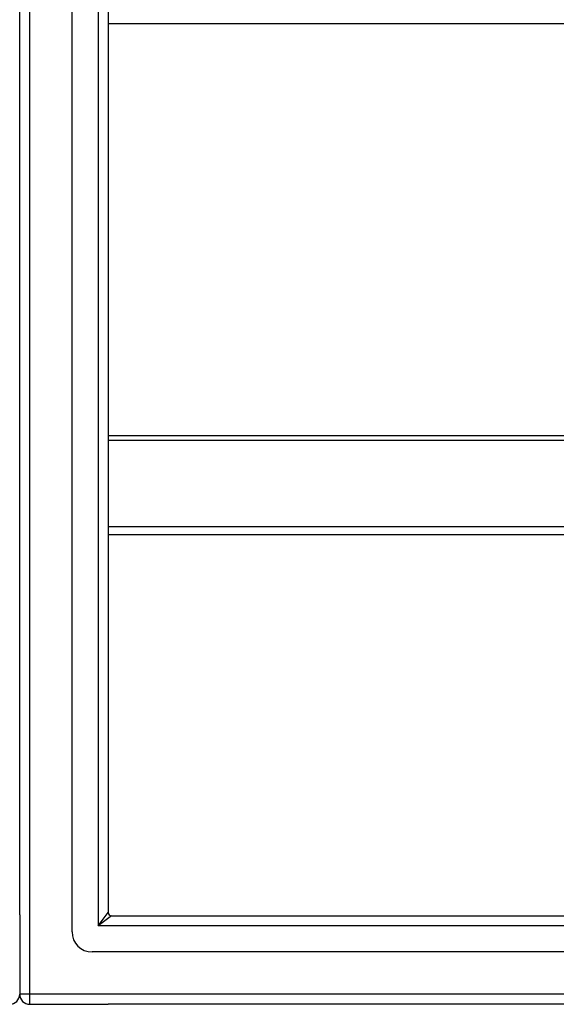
# Model space of a CAD drawing. Header units: inches. Extents: x 56.1 to 140.1, y 40.7 to 61.
# Tile 52 of 89: x 98.1 to 103.3, y 41.9 to 51.5. Entities that reach past the tile are written whole.
import ezdxf

# ---------------------------------------------------------------- set-up
doc = ezdxf.new("R2010")
doc.units = ezdxf.units.IN
doc.header["$MEASUREMENT"] = 0
doc.layers.add('Visible Edges(ANSI)', color=7, linetype='Continuous', lineweight=25)
doc.layers.add('Visible Tangent Edges(ANSI)', color=7, linetype='Continuous', lineweight=25)

msp = doc.modelspace()

# ---------------------------------------------------------------- linework, layer by layer
at = {"layer": 'Visible Edges(ANSI)'}
for p, q in [((98.5746, 42.5765), (98.5746, 59.1592)), ((98.0628, 42.7419), (98.0628, 58.9938)), ((98.9289, 58.9707), (98.9289, 42.765)), ((138.5628, 51.4602), (98.9289, 51.4602)), ((98.9289, 47.4313), (138.5628, 47.4313)), ((138.5628, 46.4602), (98.9289, 46.4602)), ((98.0628, 42.7419), (98.0628, 41.9669)), ((98.9599, 42.734), (139.1657, 42.734)), ((139.3541, 42.3797), (98.7715, 42.3797)), ((98.1618, 41.8679), (98.9289, 41.8679)), ((139.9638, 41.8679), (98.9289, 41.8679))]:
    msp.add_line(p, q, dxfattribs=at)
for centre, radius, start, end in [((98.9599, 42.765), 0.031, 180, 270), ((98.7715, 42.5765), 0.1969, 180, 270), ((97.9638, 41.9669), 0.099, 270, 0), ((98.1618, 41.9669), 0.099, 180, 270)]:
    msp.add_arc(centre, radius, start, end, dxfattribs=at)
at = {"layer": 'Visible Tangent Edges(ANSI)'}
for p, q in [((98.1618, 41.9669), (98.1618, 59.7689)), ((98.8299, 59.1007), (98.8299, 42.635)), ((98.9289, 47.3848), (138.5628, 47.3848)), ((138.5628, 46.5386), (98.9289, 46.5386)), ((98.8299, 42.635), (98.9289, 42.765)), ((98.9599, 42.734), (98.8299, 42.635)), ((139.2957, 42.635), (98.8299, 42.635)), ((98.1618, 41.9669), (98.0628, 41.9669)), ((98.1618, 41.8679), (98.1618, 41.9669)), ((139.9638, 41.9669), (98.1618, 41.9669))]:
    msp.add_line(p, q, dxfattribs=at)

doc.saveas('drawing.dxf')
